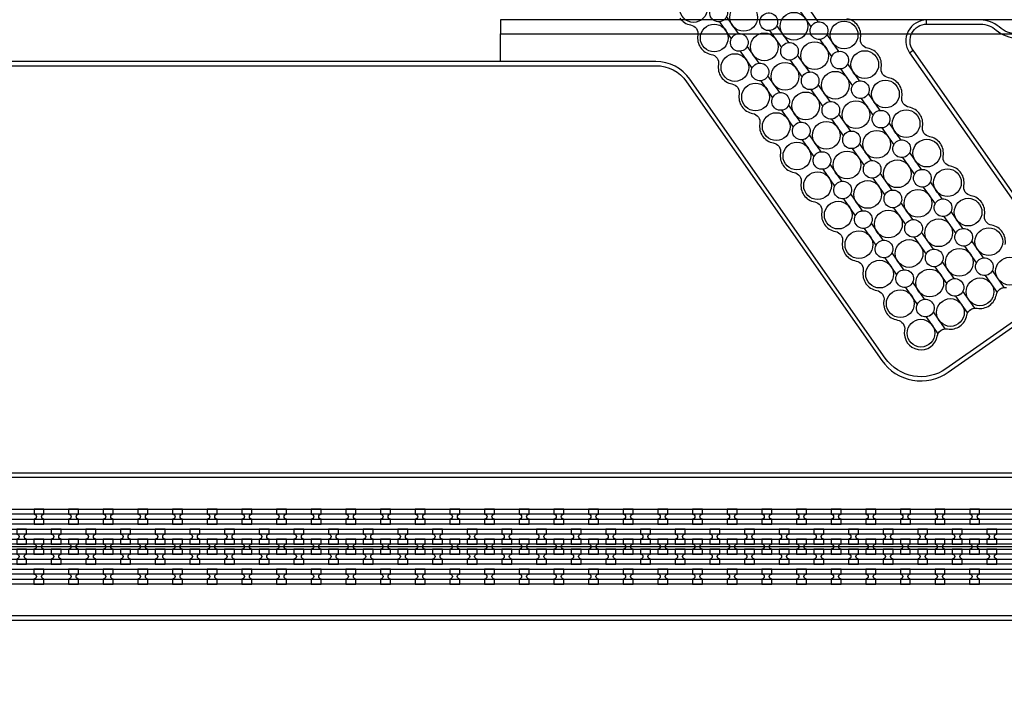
# Model space of a CAD drawing. Extents: x -63500 to 63500, y -63500 to 63500.
# Tile 144 of 256: x 10335 to 17439, y -10275 to -5328. Entities that reach past the tile are written whole.
import ezdxf

# ---------------------------------------------------------------- set-up
doc = ezdxf.new("R2010")
doc.units = 13
doc.header["$MEASUREMENT"] = 0
for name, color, linetype in [('1_Metal', 2, 'Continuous'), ('2_Electrodes', 5, 'Continuous'), ('3_Outline', 4, 'Continuous')]:
    doc.layers.add(name, color=color, linetype=linetype)

msp = doc.modelspace()

# ---------------------------------------------------------------- linework, layer by layer
for p, q in [((19543.2, -5330), (13804.8, -5330)), ((13804.8, -5330), (13804.8, -5430)), ((13804.8, -5630), (13804.8, -5430)), ((13804.8, -5430), (19087.7, -5430)), ((5312.2, -9130), (23812.2, -9130))]:
    msp.add_line(p, q)
for radius in [50000, 47500, 45000]:
    msp.add_circle((0, 0), radius)
at = {"layer": '1_Metal'}
for points in [[(-50000, 0, 1), (50000, 0), (51000, 0, -1), (-51000, 0)], [(5312.2, -9220), (5714.1, -9220), (35908.6, -9220, 0.414214), (37748.6, -7380), (37748.6, -6880, 0.414214), (35908.6, -5040), (34675.7, -5040, 0.244698), (34660.9, -5047.6), (34619.6, -5018.7), (34684.1, -4926.5), (34725.1, -4955.2), (34710.7, -4975.6, 0.606815), (34725.5, -5004), (35908.7, -5004, -0.414214), (37784.7, -6880), (37784.7, -7380, -0.414214), (35908.7, -9256), (5714.1, -9256), (5312.2, -9256)], [(5312.2, -9148), (5714.1, -9148), (35908.6, -9148, 0.414214), (37676.6, -7380), (37676.6, -6880, 0.414214), (35908.6, -5112), (34624.5, -5112, 0.244698), (34609.8, -5119.6), (34568.9, -5091), (34619.6, -5018.7), (34660.9, -5047.6, 0.606815), (34675.7, -5076), (35908.6, -5076, -0.414214), (37712.6, -6880), (37712.6, -7380, -0.414214), (35908.6, -9184), (5714.1, -9184), (5312.2, -9184)], [(5312.2, -9076), (5714.1, -9076), (35908.6, -9076, 0.414214), (37604.6, -7380), (37604.6, -6880, 0.414214), (35908.6, -5184), (34574.3, -5184, 0.244698), (34559.5, -5191.6), (34518.6, -5162.9), (34568.9, -5091), (34609.8, -5119.6, 0.606815), (34624.5, -5148), (35908.6, -5148, -0.414214), (37640.6, -6880), (37640.6, -7380, -0.414214), (35908.6, -9112), (5714.1, -9112), (5312.2, -9112)], [(5312.2, -9004), (5714.1, -9004), (5714.1, -9004), (35908.7, -9004, 0.414214), (37532.7, -7380), (37532.7, -6880, 0.414214), (35908.7, -5256), (34523.8, -5256, 0.244698), (34509.1, -5263.6), (34494.7, -5284.1), (34453.8, -5255.4), (34518.6, -5162.9), (34559.5, -5191.6, 0.606815), (34574.3, -5220), (35908.6, -5220, -0.414214), (37568.6, -6880), (37568.6, -7380, -0.414214), (35908.6, -9040), (5714.1, -9040), (5312.2, -9040)], [(10438.7, -8968), (10510.7, -8968), (10510.7, -8932, -0.414214), (10492.7, -8914), (10492.7, -8914, -0.414214), (10510.7, -8896), (10510.7, -8860), (10438.7, -8860), (10438.7, -8896, -0.414214), (10456.7, -8914), (10456.7, -8914, -0.414214), (10438.7, -8932)], [(10688.7, -8968), (10760.7, -8968), (10760.7, -8932, -0.414214), (10742.7, -8914), (10742.7, -8914, -0.414214), (10760.7, -8896), (10760.7, -8860), (10688.7, -8860), (10688.7, -8896, -0.414214), (10706.7, -8914), (10706.7, -8914, -0.414214), (10688.7, -8932)], [(10938.7, -8968), (11010.7, -8968), (11010.7, -8932, -0.414214), (10992.7, -8914), (10992.7, -8914, -0.414214), (11010.7, -8896), (11010.7, -8860), (10938.7, -8860), (10938.7, -8896, -0.414214), (10956.7, -8914), (10956.7, -8914, -0.414214), (10938.7, -8932)], [(11188.7, -8968), (11260.7, -8968), (11260.7, -8932, -0.414214), (11242.7, -8914), (11242.7, -8914, -0.414214), (11260.7, -8896), (11260.7, -8860), (11188.7, -8860), (11188.7, -8896, -0.414214), (11206.7, -8914), (11206.7, -8914, -0.414214), (11188.7, -8932)], [(11438.7, -8968), (11510.7, -8968), (11510.7, -8932, -0.414214), (11492.7, -8914), (11492.7, -8914, -0.414214), (11510.7, -8896), (11510.7, -8860), (11438.7, -8860), (11438.7, -8896, -0.414214), (11456.7, -8914), (11456.7, -8914, -0.414214), (11438.7, -8932)], [(11688.7, -8968), (11760.7, -8968), (11760.7, -8932, -0.414214), (11742.7, -8914), (11742.7, -8914, -0.414214), (11760.7, -8896), (11760.7, -8860), (11688.7, -8860), (11688.7, -8896, -0.414214), (11706.7, -8914), (11706.7, -8914, -0.414214), (11688.7, -8932)], [(11938.7, -8968), (12010.7, -8968), (12010.7, -8932, -0.414214), (11992.7, -8914), (11992.7, -8914, -0.414214), (12010.7, -8896), (12010.7, -8860), (11938.7, -8860), (11938.7, -8896, -0.414214), (11956.7, -8914), (11956.7, -8914, -0.414214), (11938.7, -8932)], [(12188.7, -8968), (12260.7, -8968), (12260.7, -8932, -0.414214), (12242.7, -8914), (12242.7, -8914, -0.414214), (12260.7, -8896), (12260.7, -8860), (12188.7, -8860), (12188.7, -8896, -0.414214), (12206.7, -8914), (12206.7, -8914, -0.414214), (12188.7, -8932)], [(12438.7, -8968), (12510.7, -8968), (12510.7, -8932, -0.414214), (12492.7, -8914), (12492.7, -8914, -0.414214), (12510.7, -8896), (12510.7, -8860), (12438.7, -8860), (12438.7, -8896, -0.414214), (12456.7, -8914), (12456.7, -8914, -0.414214), (12438.7, -8932)], [(12688.7, -8968), (12760.7, -8968), (12760.7, -8932, -0.414214), (12742.7, -8914), (12742.7, -8914, -0.414214), (12760.7, -8896), (12760.7, -8860), (12688.7, -8860), (12688.7, -8896, -0.414214), (12706.7, -8914), (12706.7, -8914, -0.414214), (12688.7, -8932)], [(12938.7, -8968), (13010.7, -8968), (13010.7, -8932, -0.414214), (12992.7, -8914), (12992.7, -8914, -0.414214), (13010.7, -8896), (13010.7, -8860), (12938.7, -8860), (12938.7, -8896, -0.414214), (12956.7, -8914), (12956.7, -8914, -0.414214), (12938.7, -8932)], [(13188.7, -8968), (13260.7, -8968), (13260.7, -8932, -0.414214), (13242.7, -8914), (13242.7, -8914, -0.414214), (13260.7, -8896), (13260.7, -8860), (13188.7, -8860), (13188.7, -8896, -0.414214), (13206.7, -8914), (13206.7, -8914, -0.414214), (13188.7, -8932)], [(13438.7, -8968), (13510.7, -8968), (13510.7, -8932, -0.414214), (13492.7, -8914), (13492.7, -8914, -0.414214), (13510.7, -8896), (13510.7, -8860), (13438.7, -8860), (13438.7, -8896, -0.414214), (13456.7, -8914), (13456.7, -8914, -0.414214), (13438.7, -8932)], [(13688.7, -8968), (13760.7, -8968), (13760.7, -8932, -0.414214), (13742.7, -8914), (13742.7, -8914, -0.414214), (13760.7, -8896), (13760.7, -8860), (13688.7, -8860), (13688.7, -8896, -0.414214), (13706.7, -8914), (13706.7, -8914, -0.414214), (13688.7, -8932)], [(13938.7, -8968), (14010.7, -8968), (14010.7, -8932, -0.414214), (13992.7, -8914), (13992.7, -8914, -0.414214), (14010.7, -8896), (14010.7, -8860), (13938.7, -8860), (13938.7, -8896, -0.414214), (13956.7, -8914), (13956.7, -8914, -0.414214), (13938.7, -8932)], [(14188.7, -8968), (14260.7, -8968), (14260.7, -8932, -0.414214), (14242.7, -8914), (14242.7, -8914, -0.414214), (14260.7, -8896), (14260.7, -8860), (14188.7, -8860), (14188.7, -8896, -0.414214), (14206.7, -8914), (14206.7, -8914, -0.414214), (14188.7, -8932)], [(14438.7, -8968), (14510.7, -8968), (14510.7, -8932, -0.414214), (14492.7, -8914), (14492.7, -8914, -0.414214), (14510.7, -8896), (14510.7, -8860), (14438.7, -8860), (14438.7, -8896, -0.414214), (14456.7, -8914), (14456.7, -8914, -0.414214), (14438.7, -8932)], [(14688.7, -8968), (14760.7, -8968), (14760.7, -8932, -0.414214), (14742.7, -8914), (14742.7, -8914, -0.414214), (14760.7, -8896), (14760.7, -8860), (14688.7, -8860), (14688.7, -8896, -0.414214), (14706.7, -8914), (14706.7, -8914, -0.414214), (14688.7, -8932)], [(14938.7, -8968), (15010.7, -8968), (15010.7, -8932, -0.414214), (14992.7, -8914), (14992.7, -8914, -0.414214), (15010.7, -8896), (15010.7, -8860), (14938.7, -8860), (14938.7, -8896, -0.414214), (14956.7, -8914), (14956.7, -8914, -0.414214), (14938.7, -8932)], [(15188.7, -8968), (15260.7, -8968), (15260.7, -8932, -0.414214), (15242.7, -8914), (15242.7, -8914, -0.414214), (15260.7, -8896), (15260.7, -8860), (15188.7, -8860), (15188.7, -8896, -0.414214), (15206.7, -8914), (15206.7, -8914, -0.414214), (15188.7, -8932)], [(15438.7, -8968), (15510.7, -8968), (15510.7, -8932, -0.414214), (15492.7, -8914), (15492.7, -8914, -0.414214), (15510.7, -8896), (15510.7, -8860), (15438.7, -8860), (15438.7, -8896, -0.414214), (15456.7, -8914), (15456.7, -8914, -0.414214), (15438.7, -8932)], [(15688.7, -8968), (15760.7, -8968), (15760.7, -8932, -0.414214), (15742.7, -8914), (15742.7, -8914, -0.414214), (15760.7, -8896), (15760.7, -8860), (15688.7, -8860), (15688.7, -8896, -0.414214), (15706.7, -8914), (15706.7, -8914, -0.414214), (15688.7, -8932)], [(15938.7, -8968), (16010.7, -8968), (16010.7, -8932, -0.414214), (15992.7, -8914), (15992.7, -8914, -0.414214), (16010.7, -8896), (16010.7, -8860), (15938.7, -8860), (15938.7, -8896, -0.414214), (15956.7, -8914), (15956.7, -8914, -0.414214), (15938.7, -8932)], [(16188.7, -8968), (16260.7, -8968), (16260.7, -8932, -0.414214), (16242.7, -8914), (16242.7, -8914, -0.414214), (16260.7, -8896), (16260.7, -8860), (16188.7, -8860), (16188.7, -8896, -0.414214), (16206.7, -8914), (16206.7, -8914, -0.414214), (16188.7, -8932)], [(16438.7, -8968), (16510.7, -8968), (16510.7, -8932, -0.414214), (16492.7, -8914), (16492.7, -8914, -0.414214), (16510.7, -8896), (16510.7, -8860), (16438.7, -8860), (16438.7, -8896, -0.414214), (16456.7, -8914), (16456.7, -8914, -0.414214), (16438.7, -8932)], [(16688.7, -8968), (16760.7, -8968), (16760.7, -8932, -0.414214), (16742.7, -8914), (16742.7, -8914, -0.414214), (16760.7, -8896), (16760.7, -8860), (16688.7, -8860), (16688.7, -8896, -0.414214), (16706.7, -8914), (16706.7, -8914, -0.414214), (16688.7, -8932)], [(16938.7, -8968), (17010.7, -8968), (17010.7, -8932, -0.414214), (16992.7, -8914), (16992.7, -8914, -0.414214), (17010.7, -8896), (17010.7, -8860), (16938.7, -8860), (16938.7, -8896, -0.414214), (16956.7, -8914), (16956.7, -8914, -0.414214), (16938.7, -8932)], [(17188.7, -8968), (17260.7, -8968), (17260.7, -8932, -0.414214), (17242.7, -8914), (17242.7, -8914, -0.414214), (17260.7, -8896), (17260.7, -8860), (17188.7, -8860), (17188.7, -8896, -0.414214), (17206.7, -8914), (17206.7, -8914, -0.414214), (17188.7, -8932)], [(10385.6, -9112), (10385.6, -9076, -0.414214), (10367.6, -9058), (10367.6, -9058, -0.414214), (10385.6, -9040), (10385.6, -9004), (10313.6, -9004), (10313.6, -9040, -0.414214), (10331.6, -9058), (10331.6, -9058, -0.414214), (10313.6, -9076), (10313.6, -9112)], [(10635.6, -9112), (10635.6, -9076, -0.414214), (10617.6, -9058), (10617.6, -9058, -0.414214), (10635.6, -9040), (10635.6, -9004), (10563.6, -9004), (10563.6, -9040, -0.414214), (10581.6, -9058), (10581.6, -9058, -0.414214), (10563.6, -9076), (10563.6, -9112)], [(10885.6, -9112), (10885.6, -9076, -0.414214), (10867.6, -9058), (10867.6, -9058, -0.414214), (10885.6, -9040), (10885.6, -9004), (10813.6, -9004), (10813.6, -9040, -0.414214), (10831.6, -9058), (10831.6, -9058, -0.414214), (10813.6, -9076), (10813.6, -9112)], [(11135.6, -9112), (11135.6, -9076, -0.414214), (11117.6, -9058), (11117.6, -9058, -0.414214), (11135.6, -9040), (11135.6, -9004), (11063.6, -9004), (11063.6, -9040, -0.414214), (11081.6, -9058), (11081.6, -9058, -0.414214), (11063.6, -9076), (11063.6, -9112)], [(11385.6, -9112), (11385.6, -9076, -0.414214), (11367.6, -9058), (11367.6, -9058, -0.414214), (11385.6, -9040), (11385.6, -9004), (11313.6, -9004), (11313.6, -9040, -0.414214), (11331.6, -9058), (11331.6, -9058, -0.414214), (11313.6, -9076), (11313.6, -9112)], [(11635.6, -9112), (11635.6, -9076, -0.414214), (11617.6, -9058), (11617.6, -9058, -0.414214), (11635.6, -9040), (11635.6, -9004), (11563.6, -9004), (11563.6, -9040, -0.414214), (11581.6, -9058), (11581.6, -9058, -0.414214), (11563.6, -9076), (11563.6, -9112)], [(11885.6, -9112), (11885.6, -9076, -0.414214), (11867.6, -9058), (11867.6, -9058, -0.414214), (11885.6, -9040), (11885.6, -9004), (11813.6, -9004), (11813.6, -9040, -0.414214), (11831.6, -9058), (11831.6, -9058, -0.414214), (11813.6, -9076), (11813.6, -9112)], [(12135.6, -9112), (12135.6, -9076, -0.414214), (12117.6, -9058), (12117.6, -9058, -0.414214), (12135.6, -9040), (12135.6, -9004), (12063.6, -9004), (12063.6, -9040, -0.414214), (12081.6, -9058), (12081.6, -9058, -0.414214), (12063.6, -9076), (12063.6, -9112)], [(12385.6, -9112), (12385.6, -9076, -0.414214), (12367.6, -9058), (12367.6, -9058, -0.414214), (12385.6, -9040), (12385.6, -9004), (12313.6, -9004), (12313.6, -9040, -0.414214), (12331.6, -9058), (12331.6, -9058, -0.414214), (12313.6, -9076), (12313.6, -9112)], [(12635.6, -9112), (12635.6, -9076, -0.414214), (12617.6, -9058), (12617.6, -9058, -0.414214), (12635.6, -9040), (12635.6, -9004), (12563.6, -9004), (12563.6, -9040, -0.414214), (12581.6, -9058), (12581.6, -9058, -0.414214), (12563.6, -9076), (12563.6, -9112)], [(12885.6, -9112), (12885.6, -9076, -0.414214), (12867.6, -9058), (12867.6, -9058, -0.414214), (12885.6, -9040), (12885.6, -9004), (12813.6, -9004), (12813.6, -9040, -0.414214), (12831.6, -9058), (12831.6, -9058, -0.414214), (12813.6, -9076), (12813.6, -9112)], [(13135.6, -9112), (13135.6, -9076, -0.414214), (13117.6, -9058), (13117.6, -9058, -0.414214), (13135.6, -9040), (13135.6, -9004), (13063.6, -9004), (13063.6, -9040, -0.414214), (13081.6, -9058), (13081.6, -9058, -0.414214), (13063.6, -9076), (13063.6, -9112)], [(13385.6, -9112), (13385.6, -9076, -0.414214), (13367.6, -9058), (13367.6, -9058, -0.414214), (13385.6, -9040), (13385.6, -9004), (13313.6, -9004), (13313.6, -9040, -0.414214), (13331.6, -9058), (13331.6, -9058, -0.414214), (13313.6, -9076), (13313.6, -9112)], [(13635.6, -9112), (13635.6, -9076, -0.414214), (13617.6, -9058), (13617.6, -9058, -0.414214), (13635.6, -9040), (13635.6, -9004), (13563.6, -9004), (13563.6, -9040, -0.414214), (13581.6, -9058), (13581.6, -9058, -0.414214), (13563.6, -9076), (13563.6, -9112)], [(13885.6, -9112), (13885.6, -9076, -0.414214), (13867.6, -9058), (13867.6, -9058, -0.414214), (13885.6, -9040), (13885.6, -9004), (13813.6, -9004), (13813.6, -9040, -0.414214), (13831.6, -9058), (13831.6, -9058, -0.414214), (13813.6, -9076), (13813.6, -9112)], [(14135.6, -9112), (14135.6, -9076, -0.414214), (14117.6, -9058), (14117.6, -9058, -0.414214), (14135.6, -9040), (14135.6, -9004), (14063.6, -9004), (14063.6, -9040, -0.414214), (14081.6, -9058), (14081.6, -9058, -0.414214), (14063.6, -9076), (14063.6, -9112)], [(14385.6, -9112), (14385.6, -9076, -0.414214), (14367.6, -9058), (14367.6, -9058, -0.414214), (14385.6, -9040), (14385.6, -9004), (14313.6, -9004), (14313.6, -9040, -0.414214), (14331.6, -9058), (14331.6, -9058, -0.414214), (14313.6, -9076), (14313.6, -9112)], [(14635.6, -9112), (14635.6, -9076, -0.414214), (14617.6, -9058), (14617.6, -9058, -0.414214), (14635.6, -9040), (14635.6, -9004), (14563.6, -9004), (14563.6, -9040, -0.414214), (14581.6, -9058), (14581.6, -9058, -0.414214), (14563.6, -9076), (14563.6, -9112)], [(14885.6, -9112), (14885.6, -9076, -0.414214), (14867.6, -9058), (14867.6, -9058, -0.414214), (14885.6, -9040), (14885.6, -9004), (14813.6, -9004), (14813.6, -9040, -0.414214), (14831.6, -9058), (14831.6, -9058, -0.414214), (14813.6, -9076), (14813.6, -9112)], [(15135.6, -9112), (15135.6, -9076, -0.414214), (15117.6, -9058), (15117.6, -9058, -0.414214), (15135.6, -9040), (15135.6, -9004), (15063.6, -9004), (15063.6, -9040, -0.414214), (15081.6, -9058), (15081.6, -9058, -0.414214), (15063.6, -9076), (15063.6, -9112)], [(15385.6, -9112), (15385.6, -9076, -0.414214), (15367.6, -9058), (15367.6, -9058, -0.414214), (15385.6, -9040), (15385.6, -9004), (15313.6, -9004), (15313.6, -9040, -0.414214), (15331.6, -9058), (15331.6, -9058, -0.414214), (15313.6, -9076), (15313.6, -9112)], [(15635.6, -9112), (15635.6, -9076, -0.414214), (15617.6, -9058), (15617.6, -9058, -0.414214), (15635.6, -9040), (15635.6, -9004), (15563.6, -9004), (15563.6, -9040, -0.414214), (15581.6, -9058), (15581.6, -9058, -0.414214), (15563.6, -9076), (15563.6, -9112)], [(15885.6, -9112), (15885.6, -9076, -0.414214), (15867.6, -9058), (15867.6, -9058, -0.414214), (15885.6, -9040), (15885.6, -9004), (15813.6, -9004), (15813.6, -9040, -0.414214), (15831.6, -9058), (15831.6, -9058, -0.414214), (15813.6, -9076), (15813.6, -9112)], [(16135.6, -9112), (16135.6, -9076, -0.414214), (16117.6, -9058), (16117.6, -9058, -0.414214), (16135.6, -9040), (16135.6, -9004), (16063.6, -9004), (16063.6, -9040, -0.414214), (16081.6, -9058), (16081.6, -9058, -0.414214), (16063.6, -9076), (16063.6, -9112)], [(16385.6, -9112), (16385.6, -9076, -0.414214), (16367.6, -9058), (16367.6, -9058, -0.414214), (16385.6, -9040), (16385.6, -9004), (16313.6, -9004), (16313.6, -9040, -0.414214), (16331.6, -9058), (16331.6, -9058, -0.414214), (16313.6, -9076), (16313.6, -9112)], [(16635.6, -9112), (16635.6, -9076, -0.414214), (16617.6, -9058), (16617.6, -9058, -0.414214), (16635.6, -9040), (16635.6, -9004), (16563.6, -9004), (16563.6, -9040, -0.414214), (16581.6, -9058), (16581.6, -9058, -0.414214), (16563.6, -9076), (16563.6, -9112)], [(16885.6, -9112), (16885.6, -9076, -0.414214), (16867.6, -9058), (16867.6, -9058, -0.414214), (16885.6, -9040), (16885.6, -9004), (16813.6, -9004), (16813.6, -9040, -0.414214), (16831.6, -9058), (16831.6, -9058, -0.414214), (16813.6, -9076), (16813.6, -9112)], [(17135.6, -9112), (17135.6, -9076, -0.414214), (17117.6, -9058), (17117.6, -9058, -0.414214), (17135.6, -9040), (17135.6, -9004), (17063.6, -9004), (17063.6, -9040, -0.414214), (17081.6, -9058), (17081.6, -9058, -0.414214), (17063.6, -9076), (17063.6, -9112)], [(17385.6, -9112), (17385.6, -9076, -0.414214), (17367.6, -9058), (17367.6, -9058, -0.414214), (17385.6, -9040), (17385.6, -9004), (17313.6, -9004), (17313.6, -9040, -0.414214), (17331.6, -9058), (17331.6, -9058, -0.414214), (17313.6, -9076), (17313.6, -9112)], [(10510.6, -9076), (10438.6, -9076), (10438.6, -9112, -0.414214), (10456.6, -9130), (10456.6, -9130, -0.414214), (10438.6, -9148), (10438.6, -9184), (10510.6, -9184), (10510.6, -9148, -0.414214), (10492.6, -9130), (10492.6, -9130, -0.414214), (10510.6, -9112), (10510.6, -9076)], [(10760.6, -9076), (10688.6, -9076), (10688.6, -9112, -0.414214), (10706.6, -9130), (10706.6, -9130, -0.414214), (10688.6, -9148), (10688.6, -9184), (10760.6, -9184), (10760.6, -9148, -0.414214), (10742.6, -9130), (10742.6, -9130, -0.414214), (10760.6, -9112), (10760.6, -9076)], [(11010.6, -9076), (10938.6, -9076), (10938.6, -9112, -0.414214), (10956.6, -9130), (10956.6, -9130, -0.414214), (10938.6, -9148), (10938.6, -9184), (11010.6, -9184), (11010.6, -9148, -0.414214), (10992.6, -9130), (10992.6, -9130, -0.414214), (11010.6, -9112), (11010.6, -9076)], [(11260.6, -9076), (11188.6, -9076), (11188.6, -9112, -0.414214), (11206.6, -9130), (11206.6, -9130, -0.414214), (11188.6, -9148), (11188.6, -9184), (11260.6, -9184), (11260.6, -9148, -0.414214), (11242.6, -9130), (11242.6, -9130, -0.414214), (11260.6, -9112), (11260.6, -9076)], [(11510.6, -9076), (11438.6, -9076), (11438.6, -9112, -0.414214), (11456.6, -9130), (11456.6, -9130, -0.414214), (11438.6, -9148), (11438.6, -9184), (11510.6, -9184), (11510.6, -9148, -0.414214), (11492.6, -9130), (11492.6, -9130, -0.414214), (11510.6, -9112), (11510.6, -9076)], [(11760.6, -9076), (11688.6, -9076), (11688.6, -9112, -0.414214), (11706.6, -9130), (11706.6, -9130, -0.414214), (11688.6, -9148), (11688.6, -9184), (11760.6, -9184), (11760.6, -9148, -0.414214), (11742.6, -9130), (11742.6, -9130, -0.414214), (11760.6, -9112), (11760.6, -9076)], [(12010.6, -9076), (11938.6, -9076), (11938.6, -9112, -0.414214), (11956.6, -9130), (11956.6, -9130, -0.414214), (11938.6, -9148), (11938.6, -9184), (12010.6, -9184), (12010.6, -9148, -0.414214), (11992.6, -9130), (11992.6, -9130, -0.414214), (12010.6, -9112), (12010.6, -9076)], [(12260.6, -9076), (12188.6, -9076), (12188.6, -9112, -0.414214), (12206.6, -9130), (12206.6, -9130, -0.414214), (12188.6, -9148), (12188.6, -9184), (12260.6, -9184), (12260.6, -9148, -0.414214), (12242.6, -9130), (12242.6, -9130, -0.414214), (12260.6, -9112), (12260.6, -9076)], [(12510.6, -9076), (12438.6, -9076), (12438.6, -9112, -0.414214), (12456.6, -9130), (12456.6, -9130, -0.414214), (12438.6, -9148), (12438.6, -9184), (12510.6, -9184), (12510.6, -9148, -0.414214), (12492.6, -9130), (12492.6, -9130, -0.414214), (12510.6, -9112), (12510.6, -9076)], [(12760.6, -9076), (12688.6, -9076), (12688.6, -9112, -0.414214), (12706.6, -9130), (12706.6, -9130, -0.414214), (12688.6, -9148), (12688.6, -9184), (12760.6, -9184), (12760.6, -9148, -0.414214), (12742.6, -9130), (12742.6, -9130, -0.414214), (12760.6, -9112), (12760.6, -9076)], [(13010.6, -9076), (12938.6, -9076), (12938.6, -9112, -0.414214), (12956.6, -9130), (12956.6, -9130, -0.414214), (12938.6, -9148), (12938.6, -9184), (13010.6, -9184), (13010.6, -9148, -0.414214), (12992.6, -9130), (12992.6, -9130, -0.414214), (13010.6, -9112), (13010.6, -9076)], [(13260.6, -9076), (13188.6, -9076), (13188.6, -9112, -0.414214), (13206.6, -9130), (13206.6, -9130, -0.414214), (13188.6, -9148), (13188.6, -9184), (13260.6, -9184), (13260.6, -9148, -0.414214), (13242.6, -9130), (13242.6, -9130, -0.414214), (13260.6, -9112), (13260.6, -9076)], [(13510.6, -9076), (13438.6, -9076), (13438.6, -9112, -0.414214), (13456.6, -9130), (13456.6, -9130, -0.414214), (13438.6, -9148), (13438.6, -9184), (13510.6, -9184), (13510.6, -9148, -0.414214), (13492.6, -9130), (13492.6, -9130, -0.414214), (13510.6, -9112), (13510.6, -9076)], [(13760.6, -9076), (13688.6, -9076), (13688.6, -9112, -0.414214), (13706.6, -9130), (13706.6, -9130, -0.414214), (13688.6, -9148), (13688.6, -9184), (13760.6, -9184), (13760.6, -9148, -0.414214), (13742.6, -9130), (13742.6, -9130, -0.414214), (13760.6, -9112), (13760.6, -9076)], [(14010.6, -9076), (13938.6, -9076), (13938.6, -9112, -0.414214), (13956.6, -9130), (13956.6, -9130, -0.414214), (13938.6, -9148), (13938.6, -9184), (14010.6, -9184), (14010.6, -9148, -0.414214), (13992.6, -9130), (13992.6, -9130, -0.414214), (14010.6, -9112), (14010.6, -9076)], [(14260.6, -9076), (14188.6, -9076), (14188.6, -9112, -0.414214), (14206.6, -9130), (14206.6, -9130, -0.414214), (14188.6, -9148), (14188.6, -9184), (14260.6, -9184), (14260.6, -9148, -0.414214), (14242.6, -9130), (14242.6, -9130, -0.414214), (14260.6, -9112), (14260.6, -9076)], [(14510.6, -9076), (14438.6, -9076), (14438.6, -9112, -0.414214), (14456.6, -9130), (14456.6, -9130, -0.414214), (14438.6, -9148), (14438.6, -9184), (14510.6, -9184), (14510.6, -9148, -0.414214), (14492.6, -9130), (14492.6, -9130, -0.414214), (14510.6, -9112), (14510.6, -9076)], [(14760.6, -9076), (14688.6, -9076), (14688.6, -9112, -0.414214), (14706.6, -9130), (14706.6, -9130, -0.414214), (14688.6, -9148), (14688.6, -9184), (14760.6, -9184), (14760.6, -9148, -0.414214), (14742.6, -9130), (14742.6, -9130, -0.414214), (14760.6, -9112), (14760.6, -9076)], [(15010.6, -9076), (14938.6, -9076), (14938.6, -9112, -0.414214), (14956.6, -9130), (14956.6, -9130, -0.414214), (14938.6, -9148), (14938.6, -9184), (15010.6, -9184), (15010.6, -9148, -0.414214), (14992.6, -9130), (14992.6, -9130, -0.414214), (15010.6, -9112), (15010.6, -9076)], [(15260.6, -9076), (15188.6, -9076), (15188.6, -9112, -0.414214), (15206.6, -9130), (15206.6, -9130, -0.414214), (15188.6, -9148), (15188.6, -9184), (15260.6, -9184), (15260.6, -9148, -0.414214), (15242.6, -9130), (15242.6, -9130, -0.414214), (15260.6, -9112), (15260.6, -9076)], [(15510.6, -9076), (15438.6, -9076), (15438.6, -9112, -0.414214), (15456.6, -9130), (15456.6, -9130, -0.414214), (15438.6, -9148), (15438.6, -9184), (15510.6, -9184), (15510.6, -9148, -0.414214), (15492.6, -9130), (15492.6, -9130, -0.414214), (15510.6, -9112), (15510.6, -9076)], [(15760.6, -9076), (15688.6, -9076), (15688.6, -9112, -0.414214), (15706.6, -9130), (15706.6, -9130, -0.414214), (15688.6, -9148), (15688.6, -9184), (15760.6, -9184), (15760.6, -9148, -0.414214), (15742.6, -9130), (15742.6, -9130, -0.414214), (15760.6, -9112), (15760.6, -9076)], [(16010.6, -9076), (15938.6, -9076), (15938.6, -9112, -0.414214), (15956.6, -9130), (15956.6, -9130, -0.414214), (15938.6, -9148), (15938.6, -9184), (16010.6, -9184), (16010.6, -9148, -0.414214), (15992.6, -9130), (15992.6, -9130, -0.414214), (16010.6, -9112), (16010.6, -9076)], [(16260.6, -9076), (16188.6, -9076), (16188.6, -9112, -0.414214), (16206.6, -9130), (16206.6, -9130, -0.414214), (16188.6, -9148), (16188.6, -9184), (16260.6, -9184), (16260.6, -9148, -0.414214), (16242.6, -9130), (16242.6, -9130, -0.414214), (16260.6, -9112), (16260.6, -9076)], [(16510.6, -9076), (16438.6, -9076), (16438.6, -9112, -0.414214), (16456.6, -9130), (16456.6, -9130, -0.414214), (16438.6, -9148), (16438.6, -9184), (16510.6, -9184), (16510.6, -9148, -0.414214), (16492.6, -9130), (16492.6, -9130, -0.414214), (16510.6, -9112), (16510.6, -9076)], [(16760.6, -9076), (16688.6, -9076), (16688.6, -9112, -0.414214), (16706.6, -9130), (16706.6, -9130, -0.414214), (16688.6, -9148), (16688.6, -9184), (16760.6, -9184), (16760.6, -9148, -0.414214), (16742.6, -9130), (16742.6, -9130, -0.414214), (16760.6, -9112), (16760.6, -9076)], [(17010.6, -9076), (16938.6, -9076), (16938.6, -9112, -0.414214), (16956.6, -9130), (16956.6, -9130, -0.414214), (16938.6, -9148), (16938.6, -9184), (17010.6, -9184), (17010.6, -9148, -0.414214), (16992.6, -9130), (16992.6, -9130, -0.414214), (17010.6, -9112), (17010.6, -9076)], [(17260.6, -9076), (17188.6, -9076), (17188.6, -9112, -0.414214), (17206.6, -9130), (17206.6, -9130, -0.414214), (17188.6, -9148), (17188.6, -9184), (17260.6, -9184), (17260.6, -9148, -0.414214), (17242.6, -9130), (17242.6, -9130, -0.414214), (17260.6, -9112), (17260.6, -9076)], [(10385.6, -9148), (10313.6, -9148), (10313.6, -9184, -0.414214), (10331.6, -9202), (10331.6, -9202, -0.414214), (10313.6, -9220), (10313.6, -9256), (10385.6, -9256), (10385.6, -9220, -0.414214), (10367.6, -9202), (10367.6, -9202, -0.414214), (10385.6, -9184), (10385.6, -9148)], [(10635.6, -9148), (10563.6, -9148), (10563.6, -9184, -0.414214), (10581.6, -9202), (10581.6, -9202, -0.414214), (10563.6, -9220), (10563.6, -9256), (10635.6, -9256), (10635.6, -9220, -0.414214), (10617.6, -9202), (10617.6, -9202, -0.414214), (10635.6, -9184), (10635.6, -9148)], [(10885.6, -9148), (10813.6, -9148), (10813.6, -9184, -0.414214), (10831.6, -9202), (10831.6, -9202, -0.414214), (10813.6, -9220), (10813.6, -9256), (10885.6, -9256), (10885.6, -9220, -0.414214), (10867.6, -9202), (10867.6, -9202, -0.414214), (10885.6, -9184), (10885.6, -9148)], [(11135.6, -9148), (11063.6, -9148), (11063.6, -9184, -0.414214), (11081.6, -9202), (11081.6, -9202, -0.414214), (11063.6, -9220), (11063.6, -9256), (11135.6, -9256), (11135.6, -9220, -0.414214), (11117.6, -9202), (11117.6, -9202, -0.414214), (11135.6, -9184), (11135.6, -9148)], [(11385.6, -9148), (11313.6, -9148), (11313.6, -9184, -0.414214), (11331.6, -9202), (11331.6, -9202, -0.414214), (11313.6, -9220), (11313.6, -9256), (11385.6, -9256), (11385.6, -9220, -0.414214), (11367.6, -9202), (11367.6, -9202, -0.414214), (11385.6, -9184), (11385.6, -9148)], [(11635.6, -9148), (11563.6, -9148), (11563.6, -9184, -0.414214), (11581.6, -9202), (11581.6, -9202, -0.414214), (11563.6, -9220), (11563.6, -9256), (11635.6, -9256), (11635.6, -9220, -0.414214), (11617.6, -9202), (11617.6, -9202, -0.414214), (11635.6, -9184), (11635.6, -9148)], [(11885.6, -9148), (11813.6, -9148), (11813.6, -9184, -0.414214), (11831.6, -9202), (11831.6, -9202, -0.414214), (11813.6, -9220), (11813.6, -9256), (11885.6, -9256), (11885.6, -9220, -0.414214), (11867.6, -9202), (11867.6, -9202, -0.414214), (11885.6, -9184), (11885.6, -9148)], [(12135.6, -9148), (12063.6, -9148), (12063.6, -9184, -0.414214), (12081.6, -9202), (12081.6, -9202, -0.414214), (12063.6, -9220), (12063.6, -9256), (12135.6, -9256), (12135.6, -9220, -0.414214), (12117.6, -9202), (12117.6, -9202, -0.414214), (12135.6, -9184), (12135.6, -9148)], [(12385.6, -9148), (12313.6, -9148), (12313.6, -9184, -0.414214), (12331.6, -9202), (12331.6, -9202, -0.414214), (12313.6, -9220), (12313.6, -9256), (12385.6, -9256), (12385.6, -9220, -0.414214), (12367.6, -9202), (12367.6, -9202, -0.414214), (12385.6, -9184), (12385.6, -9148)], [(12635.6, -9148), (12563.6, -9148), (12563.6, -9184, -0.414214), (12581.6, -9202), (12581.6, -9202, -0.414214), (12563.6, -9220), (12563.6, -9256), (12635.6, -9256), (12635.6, -9220, -0.414214), (12617.6, -9202), (12617.6, -9202, -0.414214), (12635.6, -9184), (12635.6, -9148)], [(12885.6, -9148), (12813.6, -9148), (12813.6, -9184, -0.414214), (12831.6, -9202), (12831.6, -9202, -0.414214), (12813.6, -9220), (12813.6, -9256), (12885.6, -9256), (12885.6, -9220, -0.414214), (12867.6, -9202), (12867.6, -9202, -0.414214), (12885.6, -9184), (12885.6, -9148)], [(13135.6, -9148), (13063.6, -9148), (13063.6, -9184, -0.414214), (13081.6, -9202), (13081.6, -9202, -0.414214), (13063.6, -9220), (13063.6, -9256), (13135.6, -9256), (13135.6, -9220, -0.414214), (13117.6, -9202), (13117.6, -9202, -0.414214), (13135.6, -9184), (13135.6, -9148)], [(13385.6, -9148), (13313.6, -9148), (13313.6, -9184, -0.414214), (13331.6, -9202), (13331.6, -9202, -0.414214), (13313.6, -9220), (13313.6, -9256), (13385.6, -9256), (13385.6, -9220, -0.414214), (13367.6, -9202), (13367.6, -9202, -0.414214), (13385.6, -9184), (13385.6, -9148)], [(13635.6, -9148), (13563.6, -9148), (13563.6, -9184, -0.414214), (13581.6, -9202), (13581.6, -9202, -0.414214), (13563.6, -9220), (13563.6, -9256), (13635.6, -9256), (13635.6, -9220, -0.414214), (13617.6, -9202), (13617.6, -9202, -0.414214), (13635.6, -9184), (13635.6, -9148)], [(13885.6, -9148), (13813.6, -9148), (13813.6, -9184, -0.414214), (13831.6, -9202), (13831.6, -9202, -0.414214), (13813.6, -9220), (13813.6, -9256), (13885.6, -9256), (13885.6, -9220, -0.414214), (13867.6, -9202), (13867.6, -9202, -0.414214), (13885.6, -9184), (13885.6, -9148)], [(14135.6, -9148), (14063.6, -9148), (14063.6, -9184, -0.414214), (14081.6, -9202), (14081.6, -9202, -0.414214), (14063.6, -9220), (14063.6, -9256), (14135.6, -9256), (14135.6, -9220, -0.414214), (14117.6, -9202), (14117.6, -9202, -0.414214), (14135.6, -9184), (14135.6, -9148)], [(14385.6, -9148), (14313.6, -9148), (14313.6, -9184, -0.414214), (14331.6, -9202), (14331.6, -9202, -0.414214), (14313.6, -9220), (14313.6, -9256), (14385.6, -9256), (14385.6, -9220, -0.414214), (14367.6, -9202), (14367.6, -9202, -0.414214), (14385.6, -9184), (14385.6, -9148)], [(14635.6, -9148), (14563.6, -9148), (14563.6, -9184, -0.414214), (14581.6, -9202), (14581.6, -9202, -0.414214), (14563.6, -9220), (14563.6, -9256), (14635.6, -9256), (14635.6, -9220, -0.414214), (14617.6, -9202), (14617.6, -9202, -0.414214), (14635.6, -9184), (14635.6, -9148)], [(14885.6, -9148), (14813.6, -9148), (14813.6, -9184, -0.414214), (14831.6, -9202), (14831.6, -9202, -0.414214), (14813.6, -9220), (14813.6, -9256), (14885.6, -9256), (14885.6, -9220, -0.414214), (14867.6, -9202), (14867.6, -9202, -0.414214), (14885.6, -9184), (14885.6, -9148)], [(15135.6, -9148), (15063.6, -9148), (15063.6, -9184, -0.414214), (15081.6, -9202), (15081.6, -9202, -0.414214), (15063.6, -9220), (15063.6, -9256), (15135.6, -9256), (15135.6, -9220, -0.414214), (15117.6, -9202), (15117.6, -9202, -0.414214), (15135.6, -9184), (15135.6, -9148)], [(15385.6, -9148), (15313.6, -9148), (15313.6, -9184, -0.414214), (15331.6, -9202), (15331.6, -9202, -0.414214), (15313.6, -9220), (15313.6, -9256), (15385.6, -9256), (15385.6, -9220, -0.414214), (15367.6, -9202), (15367.6, -9202, -0.414214), (15385.6, -9184), (15385.6, -9148)], [(15635.6, -9148), (15563.6, -9148), (15563.6, -9184, -0.414214), (15581.6, -9202), (15581.6, -9202, -0.414214), (15563.6, -9220), (15563.6, -9256), (15635.6, -9256), (15635.6, -9220, -0.414214), (15617.6, -9202), (15617.6, -9202, -0.414214), (15635.6, -9184), (15635.6, -9148)], [(15885.6, -9148), (15813.6, -9148), (15813.6, -9184, -0.414214), (15831.6, -9202), (15831.6, -9202, -0.414214), (15813.6, -9220), (15813.6, -9256), (15885.6, -9256), (15885.6, -9220, -0.414214), (15867.6, -9202), (15867.6, -9202, -0.414214), (15885.6, -9184), (15885.6, -9148)], [(16135.6, -9148), (16063.6, -9148), (16063.6, -9184, -0.414214), (16081.6, -9202), (16081.6, -9202, -0.414214), (16063.6, -9220), (16063.6, -9256), (16135.6, -9256), (16135.6, -9220, -0.414214), (16117.6, -9202), (16117.6, -9202, -0.414214), (16135.6, -9184), (16135.6, -9148)], [(16385.6, -9148), (16313.6, -9148), (16313.6, -9184, -0.414214), (16331.6, -9202), (16331.6, -9202, -0.414214), (16313.6, -9220), (16313.6, -9256), (16385.6, -9256), (16385.6, -9220, -0.414214), (16367.6, -9202), (16367.6, -9202, -0.414214), (16385.6, -9184), (16385.6, -9148)], [(16635.6, -9148), (16563.6, -9148), (16563.6, -9184, -0.414214), (16581.6, -9202), (16581.6, -9202, -0.414214), (16563.6, -9220), (16563.6, -9256), (16635.6, -9256), (16635.6, -9220, -0.414214), (16617.6, -9202), (16617.6, -9202, -0.414214), (16635.6, -9184), (16635.6, -9148)], [(16885.6, -9148), (16813.6, -9148), (16813.6, -9184, -0.414214), (16831.6, -9202), (16831.6, -9202, -0.414214), (16813.6, -9220), (16813.6, -9256), (16885.6, -9256), (16885.6, -9220, -0.414214), (16867.6, -9202), (16867.6, -9202, -0.414214), (16885.6, -9184), (16885.6, -9148)], [(17135.6, -9148), (17063.6, -9148), (17063.6, -9184, -0.414214), (17081.6, -9202), (17081.6, -9202, -0.414214), (17063.6, -9220), (17063.6, -9256), (17135.6, -9256), (17135.6, -9220, -0.414214), (17117.6, -9202), (17117.6, -9202, -0.414214), (17135.6, -9184), (17135.6, -9148)], [(17385.6, -9148), (17313.6, -9148), (17313.6, -9184, -0.414214), (17331.6, -9202), (17331.6, -9202, -0.414214), (17313.6, -9220), (17313.6, -9256), (17385.6, -9256), (17385.6, -9220, -0.414214), (17367.6, -9202), (17367.6, -9202, -0.414214), (17385.6, -9184), (17385.6, -9148)], [(10438.6, -9400), (10510.6, -9400), (10510.6, -9364, -0.414214), (10492.6, -9346), (10492.6, -9346, -0.414214), (10510.6, -9328), (10510.6, -9292), (10438.6, -9292), (10438.6, -9328, -0.414214), (10456.6, -9346), (10456.6, -9346, -0.414214), (10438.6, -9364)], [(10688.6, -9400), (10760.6, -9400), (10760.6, -9364, -0.414214), (10742.6, -9346), (10742.6, -9346, -0.414214), (10760.6, -9328), (10760.6, -9292), (10688.6, -9292), (10688.6, -9328, -0.414214), (10706.6, -9346), (10706.6, -9346, -0.414214), (10688.6, -9364)], [(10938.6, -9400), (11010.6, -9400), (11010.6, -9364, -0.414214), (10992.6, -9346), (10992.6, -9346, -0.414214), (11010.6, -9328), (11010.6, -9292), (10938.6, -9292), (10938.6, -9328, -0.414214), (10956.6, -9346), (10956.6, -9346, -0.414214), (10938.6, -9364)], [(11188.6, -9400), (11260.6, -9400), (11260.6, -9364, -0.414214), (11242.6, -9346), (11242.6, -9346, -0.414214), (11260.6, -9328), (11260.6, -9292), (11188.6, -9292), (11188.6, -9328, -0.414214), (11206.6, -9346), (11206.6, -9346, -0.414214), (11188.6, -9364)], [(11438.6, -9400), (11510.6, -9400), (11510.6, -9364, -0.414214), (11492.6, -9346), (11492.6, -9346, -0.414214), (11510.6, -9328), (11510.6, -9292), (11438.6, -9292), (11438.6, -9328, -0.414214), (11456.6, -9346), (11456.6, -9346, -0.414214), (11438.6, -9364)], [(11688.6, -9400), (11760.6, -9400), (11760.6, -9364, -0.414214), (11742.6, -9346), (11742.6, -9346, -0.414214), (11760.6, -9328), (11760.6, -9292), (11688.6, -9292), (11688.6, -9328, -0.414214), (11706.6, -9346), (11706.6, -9346, -0.414214), (11688.6, -9364)], [(11938.6, -9400), (12010.6, -9400), (12010.6, -9364, -0.414214), (11992.6, -9346), (11992.6, -9346, -0.414214), (12010.6, -9328), (12010.6, -9292), (11938.6, -9292), (11938.6, -9328, -0.414214), (11956.6, -9346), (11956.6, -9346, -0.414214), (11938.6, -9364)], [(12188.6, -9400), (12260.6, -9400), (12260.6, -9364, -0.414214), (12242.6, -9346), (12242.6, -9346, -0.414214), (12260.6, -9328), (12260.6, -9292), (12188.6, -9292), (12188.6, -9328, -0.414214), (12206.6, -9346), (12206.6, -9346, -0.414214), (12188.6, -9364)], [(12438.6, -9400), (12510.6, -9400), (12510.6, -9364, -0.414214), (12492.6, -9346), (12492.6, -9346, -0.414214), (12510.6, -9328), (12510.6, -9292), (12438.6, -9292), (12438.6, -9328, -0.414214), (12456.6, -9346), (12456.6, -9346, -0.414214), (12438.6, -9364)], [(12688.6, -9400), (12760.6, -9400), (12760.6, -9364, -0.414214), (12742.6, -9346), (12742.6, -9346, -0.414214), (12760.6, -9328), (12760.6, -9292), (12688.6, -9292), (12688.6, -9328, -0.414214), (12706.6, -9346), (12706.6, -9346, -0.414214), (12688.6, -9364)], [(12938.6, -9400), (13010.6, -9400), (13010.6, -9364, -0.414214), (12992.6, -9346), (12992.6, -9346, -0.414214), (13010.6, -9328), (13010.6, -9292), (12938.6, -9292), (12938.6, -9328, -0.414214), (12956.6, -9346), (12956.6, -9346, -0.414214), (12938.6, -9364)], [(13188.6, -9400), (13260.6, -9400), (13260.6, -9364, -0.414214), (13242.6, -9346), (13242.6, -9346, -0.414214), (13260.6, -9328), (13260.6, -9292), (13188.6, -9292), (13188.6, -9328, -0.414214), (13206.6, -9346), (13206.6, -9346, -0.414214), (13188.6, -9364)], [(13438.6, -9400), (13510.6, -9400), (13510.6, -9364, -0.414214), (13492.6, -9346), (13492.6, -9346, -0.414214), (13510.6, -9328), (13510.6, -9292), (13438.6, -9292), (13438.6, -9328, -0.414214), (13456.6, -9346), (13456.6, -9346, -0.414214), (13438.6, -9364)], [(13688.6, -9400), (13760.6, -9400), (13760.6, -9364, -0.414214), (13742.6, -9346), (13742.6, -9346, -0.414214), (13760.6, -9328), (13760.6, -9292), (13688.6, -9292), (13688.6, -9328, -0.414214), (13706.6, -9346), (13706.6, -9346, -0.414214), (13688.6, -9364)], [(13938.6, -9400), (14010.6, -9400), (14010.6, -9364, -0.414214), (13992.6, -9346), (13992.6, -9346, -0.414214), (14010.6, -9328), (14010.6, -9292), (13938.6, -9292), (13938.6, -9328, -0.414214), (13956.6, -9346), (13956.6, -9346, -0.414214), (13938.6, -9364)], [(14188.6, -9400), (14260.6, -9400), (14260.6, -9364, -0.414214), (14242.6, -9346), (14242.6, -9346, -0.414214), (14260.6, -9328), (14260.6, -9292), (14188.6, -9292), (14188.6, -9328, -0.414214), (14206.6, -9346), (14206.6, -9346, -0.414214), (14188.6, -9364)], [(14438.6, -9400), (14510.6, -9400), (14510.6, -9364, -0.414214), (14492.6, -9346), (14492.6, -9346, -0.414214), (14510.6, -9328), (14510.6, -9292), (14438.6, -9292), (14438.6, -9328, -0.414214), (14456.6, -9346), (14456.6, -9346, -0.414214), (14438.6, -9364)], [(14688.6, -9400), (14760.6, -9400), (14760.6, -9364, -0.414214), (14742.6, -9346), (14742.6, -9346, -0.414214), (14760.6, -9328), (14760.6, -9292), (14688.6, -9292), (14688.6, -9328, -0.414214), (14706.6, -9346), (14706.6, -9346, -0.414214), (14688.6, -9364)], [(14938.6, -9400), (15010.6, -9400), (15010.6, -9364, -0.414214), (14992.6, -9346), (14992.6, -9346, -0.414214), (15010.6, -9328), (15010.6, -9292), (14938.6, -9292), (14938.6, -9328, -0.414214), (14956.6, -9346), (14956.6, -9346, -0.414214), (14938.6, -9364)], [(15188.6, -9400), (15260.6, -9400), (15260.6, -9364, -0.414214), (15242.6, -9346), (15242.6, -9346, -0.414214), (15260.6, -9328), (15260.6, -9292), (15188.6, -9292), (15188.6, -9328, -0.414214), (15206.6, -9346), (15206.6, -9346, -0.414214), (15188.6, -9364)], [(15438.6, -9400), (15510.6, -9400), (15510.6, -9364, -0.414214), (15492.6, -9346), (15492.6, -9346, -0.414214), (15510.6, -9328), (15510.6, -9292), (15438.6, -9292), (15438.6, -9328, -0.414214), (15456.6, -9346), (15456.6, -9346, -0.414214), (15438.6, -9364)], [(15688.6, -9400), (15760.6, -9400), (15760.6, -9364, -0.414214), (15742.6, -9346), (15742.6, -9346, -0.414214), (15760.6, -9328), (15760.6, -9292), (15688.6, -9292), (15688.6, -9328, -0.414214), (15706.6, -9346), (15706.6, -9346, -0.414214), (15688.6, -9364)], [(15938.6, -9400), (16010.6, -9400), (16010.6, -9364, -0.414214), (15992.6, -9346), (15992.6, -9346, -0.414214), (16010.6, -9328), (16010.6, -9292), (15938.6, -9292), (15938.6, -9328, -0.414214), (15956.6, -9346), (15956.6, -9346, -0.414214), (15938.6, -9364)], [(16188.6, -9400), (16260.6, -9400), (16260.6, -9364, -0.414214), (16242.6, -9346), (16242.6, -9346, -0.414214), (16260.6, -9328), (16260.6, -9292), (16188.6, -9292), (16188.6, -9328, -0.414214), (16206.6, -9346), (16206.6, -9346, -0.414214), (16188.6, -9364)], [(16438.6, -9400), (16510.6, -9400), (16510.6, -9364, -0.414214), (16492.6, -9346), (16492.6, -9346, -0.414214), (16510.6, -9328), (16510.6, -9292), (16438.6, -9292), (16438.6, -9328, -0.414214), (16456.6, -9346), (16456.6, -9346, -0.414214), (16438.6, -9364)], [(16688.6, -9400), (16760.6, -9400), (16760.6, -9364, -0.414214), (16742.6, -9346), (16742.6, -9346, -0.414214), (16760.6, -9328), (16760.6, -9292), (16688.6, -9292), (16688.6, -9328, -0.414214), (16706.6, -9346), (16706.6, -9346, -0.414214), (16688.6, -9364)], [(16938.6, -9400), (17010.6, -9400), (17010.6, -9364, -0.414214), (16992.6, -9346), (16992.6, -9346, -0.414214), (17010.6, -9328), (17010.6, -9292), (16938.6, -9292), (16938.6, -9328, -0.414214), (16956.6, -9346), (16956.6, -9346, -0.414214), (16938.6, -9364)], [(17188.6, -9400), (17260.6, -9400), (17260.6, -9364, -0.414214), (17242.6, -9346), (17242.6, -9346, -0.414214), (17260.6, -9328), (17260.6, -9292), (17188.6, -9292), (17188.6, -9328, -0.414214), (17206.6, -9346), (17206.6, -9346, -0.414214), (17188.6, -9364)]]:
    msp.add_lwpolyline(points, format="xyb", close=True, dxfattribs=at)
for points in [[(15098.2, -5316, 0.198912), (15175.7, -5365.4, -0.414214), (15227.5, -5439.3, 0.414214), (15324.8, -5578.3, -0.414214), (15376.6, -5652.3, 0.414214), (15474, -5791.3, -0.414214), (15525.8, -5865.3, 0.414214), (15623.1, -6004.3, -0.414214), (15674.9, -6078.3, 0.414214), (15772.2, -6217.3, -0.414214), (15824, -6291.2, 0.414214), (15921.4, -6430.3, -0.414214), (15973.1, -6504.2, 0.414214), (16070.5, -6643.2, -0.414214), (16122.3, -6717.2, 0.414214), (16219.6, -6856.2, -0.414214), (16271.4, -6930.2, 0.414214), (16368.7, -7069.2, -0.414214), (16420.5, -7143.2, 0.414214), (16517.9, -7282.2, -0.414214), (16569.7, -7356.1, 0.414214), (16667, -7495.1, -0.414214), (16718.8, -7569.1, 1), (16955.1, -7610.8, -0.339838), (17012.5, -7558.3), (16926.8, -7435.8, -1.734808), (16863.4, -7345.3), (16777.7, -7222.8, -1.734808), (16714.3, -7132.3), (16628.5, -7009.8, -1.734808), (16565.2, -6919.3), (16479.4, -6796.9, -1.734808), (16416, -6706.3), (16330.3, -6583.9, -1.734808), (16266.9, -6493.4), (16181.1, -6370.9, -1.734808), (16117.8, -6280.4), (16032, -6157.9, -1.734808), (15968.6, -6067.4), (15882.9, -5944.9, -1.734808), (15819.5, -5854.4), (15733.8, -5732, -1.734808), (15670.4, -5641.4), (15584.6, -5519, -1.734808), (15521.2, -5428.5), (15435.5, -5306, -1.734808), (15372.1, -5215.5)], [(15319.7, -5252.2, -1.734808), (15383.1, -5342.7), (15468.8, -5465.2, -1.734808), (15532.2, -5555.7), (15618, -5678.2, -1.734808), (15681.3, -5768.7), (15767.1, -5891.1, -1.734808), (15830.5, -5981.7), (15916.2, -6104.1, -1.734808), (15979.6, -6194.6), (16065.3, -6317.1, -1.734808), (16128.7, -6407.6), (16214.5, -6530.1, -1.734808), (16277.9, -6620.6), (16363.6, -6743.1, -1.734808), (16427, -6833.6), (16512.7, -6956, -1.734808), (16576.1, -7046.5), (16661.9, -7169, -1.734808), (16725.2, -7259.5), (16811, -7382, -1.734808), (16874.4, -7472.5), (16960.1, -7595, -0.339838), (17029.1, -7559, 0.414214), (17168.1, -7461.7, -0.339838), (17225.5, -7409.1), (17139.8, -7286.7, -1.734808), (17076.4, -7196.2), (16990.6, -7073.7, -1.734808), (16927.3, -6983.2), (16841.5, -6860.7, -1.734808), (16778.1, -6770.2), (16692.4, -6647.7, -1.734808), (16629, -6557.2), (16543.3, -6434.8, -1.734808), (16479.9, -6344.2), (16394.1, -6221.8, -1.734808), (16330.7, -6131.3), (16245, -6008.8, -1.734808), (16181.6, -5918.3), (16095.9, -5795.8, -1.734808), (16032.5, -5705.3), (15946.7, -5582.8, -1.734808), (15883.4, -5492.3), (15797.6, -5369.9, -1.734808), (15734.2, -5279.3)], [(15681.8, -5316, -1.734808), (15745.2, -5406.6), (15830.9, -5529, -1.734808), (15894.3, -5619.5), (15980.1, -5742, -1.734808), (16043.4, -5832.5), (16129.2, -5955, -1.734808), (16192.6, -6045.5), (16278.3, -6168, -1.734808), (16341.7, -6258.5), (16427.5, -6380.9, -1.734808), (16490.8, -6471.5), (16576.6, -6593.9, -1.734808), (16640, -6684.4), (16725.7, -6806.9, -1.734808), (16789.1, -6897.4), (16874.8, -7019.9, -1.734808), (16938.2, -7110.4), (17024, -7232.9, -1.734808), (17087.4, -7323.4), (17173.1, -7445.8, -0.339838), (17242.1, -7409.9, 0.414214), (17381.1, -7312.5, -0.339838), (17438.5, -7260), (17352.8, -7137.5, -1.734808), (17289.4, -7047), (17203.6, -6924.6, -1.734808), (17140.2, -6834), (17054.5, -6711.6, -1.734808), (16991.1, -6621.1), (16905.4, -6498.6, -1.734808), (16842, -6408.1), (16756.2, -6285.6, -1.734808), (16692.9, -6195.1), (16607.1, -6072.6, -1.734808), (16543.7, -5982.1), (16458, -5859.7, -1.734808), (16394.6, -5769.1), (16308.8, -5646.7, -1.734808), (16245.5, -5556.2), (16159.7, -5433.7, -1.734808), (16096.3, -5343.2), (16010.6, -5220.7, -1.734808)], [(15958.2, -5257.4), (16043.9, -5379.9, -1.734808), (16107.3, -5470.4), (16193, -5592.9, -1.734808), (16256.4, -5683.4), (16342.2, -5805.9, -1.734808), (16405.6, -5896.4), (16491.3, -6018.8, -1.734808), (16554.7, -6109.4), (16640.4, -6231.8, -1.734808), (16703.8, -6322.3), (16789.6, -6444.8, -1.734808), (16852.9, -6535.3), (16938.7, -6657.8, -1.734808), (17002.1, -6748.3), (17087.8, -6870.8, -1.734808), (17151.2, -6961.3), (17237, -7083.7, -1.734808), (17300.3, -7174.2), (17386.1, -7296.7, -0.339838), (17455.1, -7260.7, 1)], [(17445, -6950.4, 0.414214), (17347.6, -6811.4, -0.414214), (17295.8, -6737.4, 0.414214), (17198.5, -6598.4, -0.414214), (17146.7, -6524.5, 0.414214), (17049.4, -6385.4, -0.414214), (16997.6, -6311.5, 0.414214), (16900.2, -6172.5, -0.414214), (16848.4, -6098.5, 0.414214), (16751.1, -5959.5, -0.414214), (16699.3, -5885.5, 0.414214), (16602, -5746.5, -0.414214), (16550.2, -5672.5, 0.414214), (16452.8, -5533.5, -0.414214), (16401, -5459.6, 0.414214), (16303.7, -5320.5, -0.414214)], [(35908.6, -8896), (5714.1, -8895.9), (5312.2, -8895.9), (5312.2, -8860), (5714.1, -8860), (35908.7, -8860, 0.414214)], [(35908.7, -8968), (5714.1, -8968), (5312.2, -8968), (5312.2, -8932), (5714.1, -8932), (35908.6, -8932, 0.414214)], [(35908.6, -9328), (5714.1, -9328), (5312.2, -9328), (5312.2, -9292), (5714.1, -9292), (35908.7, -9292, 0.414214)], [(35908.7, -9400), (5714.1, -9400), (5312.2, -9400), (5312.2, -9364), (5714.1, -9364), (35908.6, -9364, 0.414214)]]:
    msp.add_lwpolyline(points, format="xyb", dxfattribs=at)
at = {"layer": '2_Electrodes'}
for points in [[(47500, 0, -1), (-47500, 0), (-51000, 0, 1), (51000, 0)], [(38188.7, -7380), (38188.7, -6880, 0.156977), (37760.6, -5550, -0.610914), (37858.1, -5360), (37858.1, -5330, 0.610914), (37736.2, -5567.5, -0.156977), (38158.7, -6880), (38158.7, -7380, -0.414214), (35908.7, -9630), (6312.2, -9630), (6312.2, -9660), (35908.7, -9660, 0.414214)]]:
    msp.add_lwpolyline(points, format="xyb", close=True, dxfattribs=at)
for points in [[(8285.4, -5660), (14925.1, -5660, -0.244698), (15146.3, -5775.1), (16555.2, -7787.3, 0.414214), (17034.3, -7871.7), (17673.2, -7424.3, 0.414214), (17757.7, -6945.3), (16779.9, -5548.8, -0.606815), (16878.2, -5360), (16878.2, -5330, 0.606815), (16755.3, -5566), (17733.1, -6962.5, -0.414214), (17656, -7399.8), (17017.1, -7847.2, -0.414214), (16579.8, -7770.1), (15170.8, -5757.9, 0.244698), (14925.1, -5630), (8285.4, -5630, 0.244698)], [(17532.8, -5430, -0.182676), (17400.6, -5380, 0.182676), (17268.3, -5330), (16878.2, -5330, 0.606815), (16755.3, -5566), (16779.9, -5548.8, -0.606815), (16878.2, -5360), (17268.3, -5360, -0.182676), (17380.7, -5402.5, 0.182676), (17532.8, -5460)], [(35908.7, -8600), (6312.2, -8600), (6312.2, -8630), (35908.7, -8630, 0.414214)]]:
    msp.add_lwpolyline(points, format="xyb", dxfattribs=at)
for centre in [(15196.5, -5247.2), (15558.6, -5311), (15920.8, -5374.9), (15345.7, -5460.2), (16282.9, -5438.7), (15707.8, -5524), (16069.9, -5587.9), (15494.8, -5673.1), (16432, -5651.7), (15856.9, -5737), (16219, -5800.8), (15643.9, -5886.1), (16581.1, -5864.7), (16006, -5950), (16368.1, -6013.8), (15793.1, -6099.1), (16730.3, -6077.7), (16155.2, -6162.9), (16517.3, -6226.8), (15942.2, -6312.1), (16879.4, -6290.6), (16304.3, -6375.9), (16666.4, -6439.8), (16091.3, -6525.1), (17028.5, -6503.6), (16453.4, -6588.9), (16815.5, -6652.8), (16240.4, -6738), (17177.6, -6716.6), (16602.6, -6801.9), (16964.7, -6865.7), (16389.6, -6951), (17326.8, -6929.6), (16751.7, -7014.9), (17113.8, -7078.7), (16538.7, -7164), (17475.9, -7142.6), (16900.8, -7227.8), (17262.9, -7291.7), (16687.8, -7377), (17049.9, -7440.8), (16837, -7590)]:
    msp.add_circle(centre, 100, dxfattribs=at)
at = {"layer": '3_Outline'}
for points in [[(47500, 0, -1), (-47500, 0), (-51000, 0, 1), (51000, 0)], [(38188.7, -7380), (38188.7, -6880, 0.156977), (37760.6, -5550, -0.610914), (37858.1, -5360), (37858.1, -5330, 0.610914), (37736.2, -5567.5, -0.156977), (38158.7, -6880), (38158.7, -7380, -0.414214), (35908.7, -9630), (6312.2, -9630), (6312.2, -9660), (35908.7, -9660, 0.414214)]]:
    msp.add_lwpolyline(points, format="xyb", close=True, dxfattribs=at)
for points in [[(8285.4, -5660), (14925.1, -5660, -0.244698), (15146.3, -5775.1), (16555.2, -7787.3, 0.414214), (17034.3, -7871.7), (17673.2, -7424.3, 0.414214), (17757.7, -6945.3), (16779.9, -5548.8, -0.606815), (16878.2, -5360), (16878.2, -5330, 0.606815), (16755.3, -5566), (17733.1, -6962.5, -0.414214), (17656, -7399.8), (17017.1, -7847.2, -0.414214), (16579.8, -7770.1), (15170.8, -5757.9, 0.244698), (14925.1, -5630), (8285.4, -5630, 0.244698)], [(17532.8, -5430, -0.182676), (17400.6, -5380, 0.182676), (17268.3, -5330), (16878.2, -5330, 0.606815), (16755.3, -5566), (16779.9, -5548.8, -0.606815), (16878.2, -5360), (17268.3, -5360, -0.182676), (17380.7, -5402.5, 0.182676), (17532.8, -5460)], [(35908.7, -8600), (6312.2, -8600), (6312.2, -8630), (35908.7, -8630, 0.414214)]]:
    msp.add_lwpolyline(points, format="xyb", dxfattribs=at)

doc.saveas('drawing.dxf')
